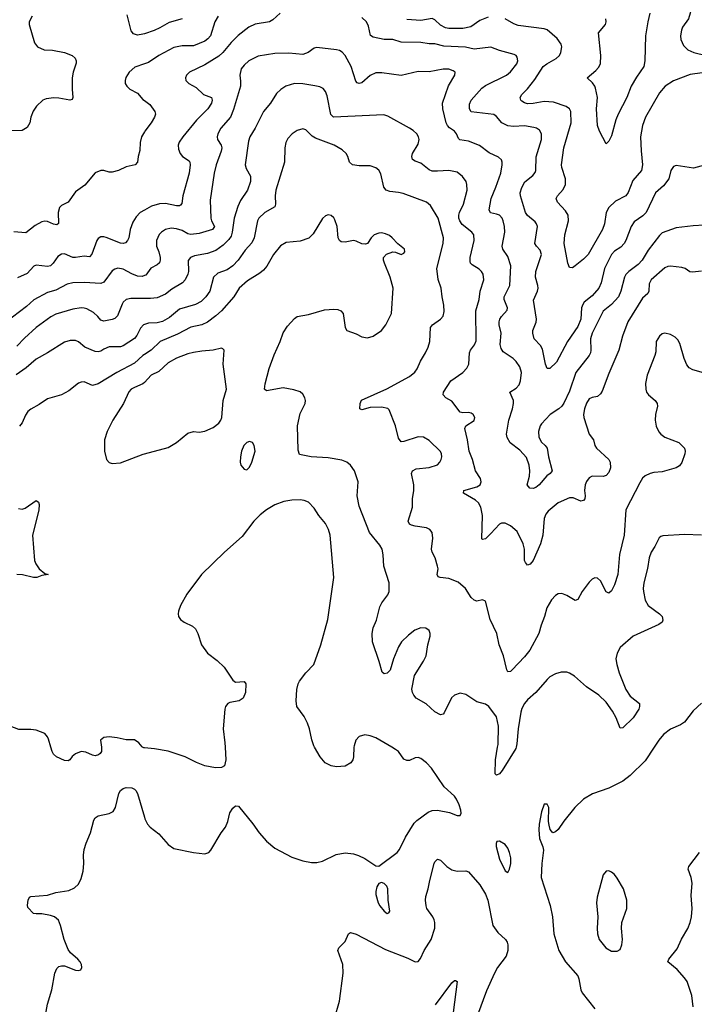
# Model space of a CAD drawing. Header units: inches. Extents: x 884691 to 1028259, y 526745 to 653629.
# Tile 35 of 241: x 959111 to 963919, y 558167 to 565184. Entities that reach past the tile are written whole.
import ezdxf

# ---------------------------------------------------------------- set-up
doc = ezdxf.new("R2010")
doc.units = ezdxf.units.IN
doc.header["$MEASUREMENT"] = 0
for name, color, linetype in [('A9555', 7, 'Continuous'), ('A9556', 7, 'Continuous'), ('A9565', 7, 'Continuous'), ('A9566', 7, 'Continuous')]:
    doc.layers.add(name, color=color, linetype=linetype)

msp = doc.modelspace()

# ---------------------------------------------------------------- linework, layer by layer
at = {"layer": 'A9555', "color": 6, "elevation": 3000}
for points in [[(959694.2, 560000), (959695.5, 559990), (959693.4, 559970), (959685.5, 559954.5), (959674.2, 559945.8), (959650, 559938.4), (959630, 559942.4), (959583.6, 559963.6), (959550, 559968.9), (959510, 559952.2), (959486.5, 559933.5), (959469.4, 559910.6), (959456.7, 559903.3), (959430, 559904.4), (959373.1, 559930), (959353, 559950), (959343.2, 559970), (959334.5, 560000)], [(960000, 559994.7), (959995.1, 559995.1), (959987.7, 560000)], [(959273.6, 557970), (959310.8, 558169.2), (959340.2, 558270), (959362.6, 558390), (959377.2, 558422.8), (959390, 558436.2), (959410, 558442.6), (959430, 558441.6), (959510, 558411), (959530, 558407.8), (959546.5, 558413.5), (959555.3, 558430), (959552.9, 558450), (959542.2, 558470), (959525.6, 558490), (959473.3, 558533.3), (959456.8, 558556.8), (959428.1, 558630), (959403.4, 558730), (959387.1, 558767.1), (959358.7, 558790), (959330, 558801), (959270, 558812.1), (959230, 558811.1), (959210, 558815.2), (959170, 558857.4), (959167, 558873), (959171.7, 558910), (959181.1, 558930), (959190, 558936.4), (959310, 558945.1), (959370, 558963.1), (959461.4, 558978.6), (959501.8, 558998.2), (959530, 559024), (959550, 559064), (959562.7, 559117.2), (959567.9, 559170), (959566.1, 559230), (959572.1, 559270), (959585.5, 559314.5), (959616.7, 559390), (959640.6, 559479.4), (959650, 559495.9), (959670, 559510.9), (959750, 559527), (959777.6, 559542.4), (959794.1, 559570), (959816.8, 559670), (959830, 559690.3), (959850, 559704.6), (959870, 559711.6), (959910, 559710.3), (959930, 559700.3), (959939.5, 559690), (959951.1, 559670), (960000, 559500.9)]]:
    msp.add_lwpolyline(points, dxfattribs=at)
at = {"layer": 'A9556', "color": 6}
for points, elevation in [([(959200.6, 565210), (959179.8, 565170), (959178.1, 565150), (959218.1, 565018.1), (959238.6, 564990), (959286, 564970), (959346.4, 564966.4), (959430.4, 564950), (959486, 564930), (959506.4, 564910), (959514.3, 564890), (959514.2, 564874.2), (959493.6, 564810), (959486.3, 564770), (959485.9, 564690), (959491.3, 564630), (959485.3, 564614.7), (959468.8, 564611.2), (959390, 564624.8), (959353.6, 564626.4), (959299.7, 564620.3), (959276.1, 564610), (959232.4, 564567.5), (959206.9, 564533.1), (959191.1, 564490), (959184.2, 564450), (959165.3, 564414.7), (959130, 564393.6), (959046.9, 564393.1)], 2300), ([(960000, 565083.4), (959990, 565080), (959950, 565073.3), (959923.3, 565083.3), (959905.5, 565105.5), (959878.1, 565218.1)], 2300), ([(960000, 564869.9), (959933.1, 564847), (959891.1, 564810), (959868, 564772), (959862.7, 564750), (959864.3, 564730), (959874.7, 564710), (959896.6, 564690), (959950, 564661.6), (959990, 564615.1), (960000, 564607.6)], 2400), ([(960000, 564385.4), (959979.9, 564350), (959970.5, 564310), (959967, 564253), (959954.7, 564210), (959950.1, 564170), (959934.5, 564150), (959870, 564134.6), (959816.5, 564110), (959770, 564096.7), (959750, 564096.6), (959710, 564108.3), (959690, 564108.4), (959650, 564092.4), (959574.9, 564005.1), (959510, 563956.5), (959455.9, 563884.1), (959410, 563860.8), (959394, 563846), (959385.1, 563810), (959388.1, 563731.9), (959377.1, 563722.9), (959352.7, 563727.3), (959310, 563746.4), (959290, 563748.7), (959270, 563743.4), (959222.6, 563717.4), (959155.6, 563664.4), (959070, 563672.8)], 2400), ([(960000, 563826.8), (959970, 563810.4), (959940.8, 563779.2), (959918.6, 563741.4), (959899.5, 563690), (959888.4, 563630), (959879.5, 563610), (959865.2, 563594.8), (959850, 563589.3), (959830, 563592.2), (959727.9, 563632.1), (959710, 563637.7), (959690, 563636.9), (959670, 563624.6), (959660.1, 563610), (959626.2, 563513.8), (959610, 563494.9), (959570, 563498.2), (959510, 563488.8), (959490.2, 563490.1), (959430, 563514.5), (959410, 563513.8), (959382.8, 563497.2), (959351.1, 563448.9), (959330, 563430.8), (959310, 563425.7), (959230, 563433.9), (959212.8, 563427.2), (959165.1, 563374.9), (959096, 563344)], 2500), ([(960000, 563360.2), (959985.1, 563354.9), (959950, 563357.3), (959910, 563372.9), (959850, 563405.3), (959810, 563413.9), (959790, 563407.1), (959770, 563393.5), (959710, 563314.1), (959690, 563304), (959570.9, 563310.9), (959490, 563309.6), (959450, 563298.7), (959370, 563256.9), (959310, 563239.5), (959212.8, 563187.2), (959160.6, 563139.3), (959010, 563025.1)], 2600), ([(960000, 563196.5), (959902.6, 563197.4), (959869.7, 563190.3), (959850, 563172), (959842.2, 563157.8), (959807.4, 563072.6), (959790, 563055.5), (959770, 563046.7), (959710, 563036.3), (959690, 563043), (959668.3, 563070), (959636.4, 563096.4), (959590, 563123.1), (959570, 563129), (959550, 563130.5), (959490, 563121.5), (959370, 563085.1), (959333.8, 563066.2), (959230, 562990.4), (959145.6, 562914.3), (959090, 562857)], 2700), ([(960000, 563012.1), (959993.5, 563010), (959973.2, 562986.8), (959947.3, 562932.7), (959930, 562911.3), (959850, 562860.1), (959830, 562852.3), (959750, 562852.4), (959710, 562835.7), (959690, 562821.3), (959670, 562816.5), (959650, 562818.6), (959576.1, 562850), (959530, 562888.2), (959510, 562897.9), (959470, 562899.1), (959430, 562886.7), (959310, 562809.4), (959230, 562765.3), (959157.7, 562702.3), (959087.4, 562652.6)], 2800), ([(960000, 562797.5), (959988.9, 562790), (959930, 562736), (959804.3, 562670), (959670, 562590.2), (959630, 562578.2), (959570, 562602.9), (959550, 562601.7), (959530, 562592.8), (959460.5, 562539.5), (959410.1, 562510), (959310, 562481.4), (959250, 562440.8), (959190.8, 562409.2), (959170, 562391.8), (959153.3, 562366.7), (959128.4, 562311.6), (959110, 562287.9)], 2900), ([(960000, 562599.4), (959990, 562588.4), (959930, 562563.9), (959906.8, 562550), (959890, 562533.2), (959851.1, 562450), (959774.4, 562330), (959735.6, 562250), (959716.5, 562190), (959715.5, 562110), (959730.2, 562050), (959748.7, 562028.7), (959770, 562021.4), (959830, 562027.3), (959991.8, 562088.2), (960000, 562090.3)], 3000), ([(959101.8, 561701.8), (959130, 561697), (959150, 561704.1), (959230, 561758.3), (959244.7, 561744.7), (959249.3, 561729.3), (959247.9, 561687.9), (959203.6, 561510), (959217.7, 561330), (959226.4, 561306.4), (959250, 561269.6), (959290, 561238.3), (959314, 561230), (959270, 561222.4), (959234.3, 561210), (959210, 561208.5), (959132, 561228), (959090.8, 561229.2)], 2900), ([(959334.5, 560000), (959317.6, 560057.6), (959310, 560074), (959290, 560097.1), (959230, 560121.6), (959190, 560126.1), (959104.9, 560125), (959042.7, 560150), (959015.2, 560155.2), (958970, 560146.3), (958947.6, 560130), (958938.2, 560110), (958918.1, 560010), (958911.2, 560000)], 3000), ([(959987.7, 560000), (959983.1, 560003.1), (959961.6, 560030), (959930, 560050.9), (959870, 560052.8), (959807, 560067), (959750, 560073.7), (959710.4, 560069.6), (959688, 560050), (959694.2, 560000)], 3000)]:
    msp.add_lwpolyline(points, dxfattribs=dict(at, elevation=elevation))
at = {"layer": 'A9565', "color": 6}
for points, elevation in [([(960000, 559500.9), (960003.1, 559490), (960023.1, 559450), (960041.3, 559430), (960102.7, 559382.7), (960170, 559306.2), (960210, 559278), (960350, 559249.2), (960430, 559240.8), (960458.4, 559250), (960474.4, 559265.6), (960547.1, 559390), (960577.6, 559430), (960593.6, 559470), (960610, 559533), (960630, 559564.9), (960650, 559581.3), (960670, 559578.7), (960772.6, 559452.6), (960816.9, 559390), (960870.1, 559330.1), (960930, 559280.2), (961050, 559215.5), (961130, 559189.4), (961190, 559178.3), (961230, 559178), (961270, 559186.6), (961366, 559234), (961430, 559246.3), (961490, 559239), (961526.6, 559226.6), (961570, 559206), (961650, 559154.9), (961670, 559150.6), (961802.3, 559250), (961817.2, 559270), (961861.7, 559358.3), (961922.7, 559457.3), (961942.4, 559477.6), (962023, 559537), (962050, 559549), (962090, 559551.4), (962175.2, 559535.2), (962230, 559512.1), (962250, 559513.4), (962257.2, 559530), (962256.2, 559550), (962243.4, 559590), (962223.8, 559630), (962209.9, 559650), (962136.3, 559716.3), (962046.2, 559850), (962010, 559888.7), (961970, 559920.1), (961950, 559927.3), (961930, 559923.4), (961890, 559904.2), (961870, 559903.7), (961850, 559915), (961810, 559968.1), (961790, 559984), (961762.6, 560000)], 3000), ([(960575, 560000), (960580.6, 559910), (960572, 559867.9), (960550, 559854.3), (960507.1, 559852.9), (960430, 559867), (960371.1, 559890), (960290, 559930.6), (960170, 559972.3), (960071.7, 559988.3), (960000, 559994.7)], 3000), ([(961493.5, 560000), (961490.2, 559930), (961484.5, 559910), (961471.3, 559888.7), (961430, 559864.5), (961370, 559859.4), (961330, 559867.8), (961288.8, 559888.8), (961253.6, 559930), (961213.5, 560000)], 3000), ([(962649.4, 560000), (962646.9, 559990), (962550, 559833.6), (962530, 559809.9), (962510, 559799.4), (962500.2, 559810), (962501.8, 559910), (962517.5, 560000)], 2900), ([(963633.3, 560000), (963570, 559903.4), (963462.6, 559797.4), (963410, 559758.6), (963310, 559706.6), (963193.5, 559666.5), (963129.7, 559630.3), (963066.5, 559570), (962988.4, 559471.6), (962950, 559414), (962930, 559397.2), (962910, 559389.6), (962892.3, 559412.2), (962884.4, 559444.4), (962880.5, 559470), (962881.6, 559570), (962870, 559594), (962850, 559593.6), (962830, 559539), (962812.7, 559450), (962810.2, 559410), (962816.9, 559350), (962840.2, 559290), (962844.7, 559264.7), (962832.5, 559170), (962827.6, 559070), (962892.6, 558872.6), (962908.4, 558790), (962918.6, 558670), (962954.1, 558550), (963001.4, 558470), (963088.7, 558370), (963096.8, 558350), (963110.8, 558270.8), (963119.4, 558250), (963210, 558136.1)], 3000), ([(963910.2, 558150), (963901, 558230), (963867.9, 558330), (963850, 558357), (963796.5, 558416.4), (963730.9, 558470), (963737.3, 558490), (963797.6, 558562.4), (963827.6, 558632.4), (963873.4, 558706.6), (963889.9, 558750.1), (963898.8, 558790), (963903.1, 558850), (963897.5, 558942.5), (963903.1, 559030), (963896.8, 559070), (963876.2, 559130), (963880.5, 559150), (963956.3, 559250)], 3000), ([(961354, 558066), (961390.9, 558190), (961416.2, 558390), (961414.1, 558450), (961379.6, 558550), (961386, 558570), (961430, 558615.8), (961455.8, 558670), (961470, 558678.2), (961510, 558667), (961717.3, 558557.3), (961876.6, 558496.6), (961930, 558468.9), (961950, 558472.9), (961967.3, 558492.7), (961993.3, 558550), (962042.9, 558630), (962069.9, 558710), (962069.9, 558749.9), (962064.9, 558770), (962055.9, 558790), (962014.1, 558850), (962007.1, 558870), (962003.2, 558910), (962005.5, 558934.5), (962023.5, 558990), (962034, 559050), (962065.2, 559170), (962070, 559182.8), (962090, 559202.2), (962110, 559194.8), (962155.5, 559150), (962190, 559124.5), (962230, 559116), (962290, 559118.2), (962310, 559110.6), (962390, 559019.1), (962430, 558951.6), (962447.1, 558910), (962482.4, 558730), (962519.1, 558679.1), (962573.2, 558630), (962586.2, 558610), (962591.2, 558591.2), (962591, 558550), (962579.1, 558510), (962517.7, 558430), (962494.4, 558390), (962437.5, 558262.5), (962373.7, 558090)], 2900), ([(962075.6, 558164.4), (962190, 558321), (962210, 558337.9), (962217.6, 558337.6), (962229.2, 558329.2), (962200.6, 558110)], 2800)]:
    msp.add_lwpolyline(points, dxfattribs=dict(at, elevation=elevation))
for points, elevation in [([(962530, 559329.8), (962511.4, 559328.6), (962506.4, 559313.6), (962507.7, 559292.3), (962530, 559202), (962570, 559118.5), (962590, 559106.3), (962601.2, 559130), (962610.7, 559170.7), (962611.4, 559210), (962603, 559250), (962590, 559280.4), (962570, 559307)], 3000), ([(963310, 559117.7), (963290, 559115.4), (963270, 559089.3), (963226.2, 558930), (963222.4, 558890), (963232.4, 558790), (963227.2, 558710), (963229.6, 558670), (963242, 558630), (963289.3, 558569.3), (963330, 558546.7), (963370, 558545.3), (963390, 558557.5), (963403.2, 558590), (963407.2, 558630), (963400.6, 558710), (963402, 558750), (963437.5, 558850), (963439.1, 558910), (963415.5, 558990), (963370, 559067.1), (963350, 559093.5), (963330, 559109.7)], 3100), ([(961690, 559036.3), (961670, 559027.6), (961656.3, 559003.7), (961648.3, 558971.7), (961649, 558950), (961666.7, 558890), (961677, 558870), (961707.8, 558830), (961730, 558813.4), (961741.7, 558818.3), (961748.9, 558831.1), (961738.2, 558910), (961734.9, 558990), (961728.6, 559010), (961710, 559028.6)], 3000)]:
    msp.add_lwpolyline(points, close=True, dxfattribs=dict(at, elevation=elevation))
at = {"layer": 'A9566', "color": 6}
for points, elevation in [([(963930, 565316), (963910, 565314.2), (963898.2, 565281.8), (963890.6, 565230), (963878.4, 565190), (963836.1, 565130), (963827.2, 565110), (963820.4, 565070), (963823.1, 565043), (963841.1, 565001.1), (963871.8, 564970), (963914.7, 564950), (964003.7, 564930)], 2400), ([(960967.7, 565230), (960916.3, 565183.7), (960892.3, 565170), (960790, 565152.1), (960745.3, 565130), (960667.8, 565072.2), (960618.1, 565021.9), (960558.9, 564950), (960530, 564923.4), (960430, 564862.2), (960321, 564810), (960300.3, 564790), (960292.3, 564770), (960295.6, 564750), (960302.6, 564742.6), (960317.1, 564730), (960370, 564700.7), (960422, 564650), (960478.5, 564630), (960483.3, 564610), (960477.4, 564590), (960451.9, 564550), (960372.5, 564467.5), (960273.7, 564350), (960248.7, 564311.3), (960241.5, 564290), (960242.5, 564262.5), (960255.1, 564230), (960272.6, 564210), (960318.3, 564178.3), (960324.6, 564170), (960327.4, 564150), (960319, 564090), (960273.3, 563930), (960266.3, 563873.7), (960257.8, 563862.2), (960250, 563857.2), (960230, 563857.2), (960150, 563874.6), (960107, 563873), (960050, 563854.1), (960000, 563826.8)], 2500), ([(960525.5, 565210), (960501.6, 565170), (960470.7, 565070), (960452.6, 565047.4), (960430, 565031), (960350, 564998.4), (960270, 564998.6), (960210, 564985.3), (960103.2, 564930), (960030, 564880.2), (960000, 564869.9)], 2400), ([(963602.5, 565230), (963587, 565170), (963572.3, 565070), (963566.8, 564890), (963559.8, 564850), (963506.5, 564773.5), (963469.8, 564710), (963439.1, 564630), (963375.3, 564510), (963360.4, 564470), (963330, 564355.8), (963310, 564317.6), (963290, 564300.5), (963244, 564390), (963229.1, 564429.1), (963223.1, 564550), (963229.4, 564630), (963216, 564696), (963211.3, 564711.3), (963194.6, 564734.6), (963154.9, 564770), (963218.1, 564821.9), (963236.6, 564843.4), (963250.2, 564870), (963253.9, 564930), (963237.1, 565090), (963285.3, 565150), (963290.7, 565170), (963288.4, 565190)], 2300), ([(960269.2, 565190.8), (960176, 565164), (960110, 565125.1), (960070, 565107.5), (960000, 565083.4)], 2300), ([(963992.8, 564147.1), (963913.9, 564126.1), (963790, 564145.2), (963770, 564137.1), (963750.7, 564109.3), (963738.3, 564050), (963700.2, 563999.8), (963643.5, 563950), (963576.2, 563810), (963552.8, 563787.2), (963490, 563743.9), (963469.7, 563710.3), (963431.5, 563610), (963419.8, 563590), (963396.6, 563563.4), (963350, 563534.2), (963329.3, 563510.7), (963279.8, 563410), (963255, 563310), (963237.7, 563270), (963190, 563216.9), (963135.3, 563170), (963124.6, 563155.4), (963115.5, 563130), (963110, 563050), (963090, 562997), (963016.2, 562890), (962936.1, 562743.9), (962890, 562698.4), (962870, 562697.7), (962858.9, 562730), (962837.2, 562837.2), (962822.1, 562862.1), (962777.6, 562910), (962768.7, 562950), (962769.2, 562970), (962792.2, 563027.8), (962795.3, 563050), (962774, 563186), (962801.1, 563250), (962805.2, 563270), (962804.9, 563290), (962787.9, 563350), (962789.1, 563390), (962830.4, 563510), (962821.1, 563541.1), (962793.7, 563570), (962783.3, 563590), (962802, 563710), (962795, 563730), (962784.2, 563744.2), (962730, 563788), (962716.6, 563810), (962680.2, 563930), (962678, 563950), (962690, 563987.9), (962712.1, 564027.9), (962767.3, 564072.7), (962785.9, 564094.1), (962790.8, 564110), (962792.6, 564207.4), (962830.6, 564330), (962831.1, 564371.1), (962816.2, 564396.2), (962793.5, 564410), (962775, 564415), (962710, 564428.6), (962630, 564421.9), (962590, 564426.6), (962546.5, 564450), (962510, 564494.4), (962490, 564509.1), (962330, 564526.7), (962316.1, 564550), (962317.9, 564582.1), (962329.4, 564610), (962404.3, 564695.7), (962430, 564714.2), (962581.7, 564790), (962610, 564811.9), (962654, 564870), (962660.6, 564890), (962657.7, 564917.7), (962649.1, 564929.1), (962635, 564935), (962530, 564964.1), (962470, 564987.4), (962350, 564974.4), (962289, 564989), (962134.6, 564994.6), (962070, 565011.9), (962030, 565012.4), (961970, 565021.4), (961830, 565024.8), (961770, 565044), (961710, 565042.5), (961630, 565060.7), (961610.8, 565070.8), (961598, 565138), (961582.5, 565170), (961550, 565199.2)], 2500), ([(962450, 565201.6), (962390, 565178.1), (962325.6, 565134.4), (962270, 565121.6), (962170, 565121.9), (962146.5, 565126.5), (962110, 565144.2), (962070, 565183.3), (962050, 565192), (961970, 565179.1), (961870, 565185.1)], 2400), ([(963974.8, 564805.2), (963890, 564794.7), (963770, 564749.5), (963710.4, 564710), (963670, 564662.6), (963570.6, 564490), (963548.7, 564430), (963536.2, 564350), (963539.4, 564250), (963549.8, 564150), (963542.1, 564110), (963482, 564038), (963447.5, 563952.5), (963430.9, 563930), (963356.5, 563890), (963310, 563846.5), (963291.9, 563810), (963278.1, 563730), (963264.6, 563690), (963162.3, 563510), (963130, 563476.9), (963070, 563429.4), (963050, 563416.2), (963030, 563418.4), (963017.6, 563450), (962991.4, 563590), (962996, 563650), (963022.2, 563750), (963019, 563790), (963001, 563821.1), (962943.2, 563883.2), (962935.1, 563910), (962943.6, 563930), (962985, 563975), (963000.7, 564010), (963001, 564050), (962975.3, 564130), (962972.7, 564150), (962988.7, 564270), (963042.6, 564450), (963039.2, 564530), (963030, 564550), (963006.1, 564566.1), (962915.4, 564595.4), (962850, 564600.1), (962770, 564586.6), (962730, 564585.3), (962710, 564590.5), (962690, 564603.5), (962683.3, 564610), (962679.1, 564630), (962688.8, 564650), (962729.7, 564690.3), (962781.7, 564758.3), (962841.7, 564850), (962867.5, 564870), (962933.5, 564906.5), (962958.7, 564930), (962968.8, 564951.2), (962975, 564990), (962971, 565010), (962941.3, 565050), (962870, 565111.6), (962850, 565118.2), (962663.5, 565143.5), (962634.1, 565154.1), (962570, 565191.3)], 2400), ([(963990, 563719.3), (963910, 563715.3), (963790, 563699.8), (963690, 563665.3), (963670, 563647.3), (963590, 563541.6), (963548.4, 563470), (963519.5, 563440.5), (963452.1, 563390), (963431.8, 563368.2), (963421.6, 563350), (963395.2, 563250), (963378.1, 563210), (963330, 563154.3), (963270, 563106.6), (963190, 562950.4), (963178.3, 562910), (963182.1, 562830), (963178.8, 562810), (963169.5, 562790), (963075.2, 562670), (963030, 562536.7), (962990, 562450.3), (962975.5, 562430), (962953.2, 562410), (962892.1, 562370), (962830, 562305), (962821.6, 562290), (962808.6, 562250), (962811.7, 562210), (962830, 562173.2), (962856, 562150), (962870, 562130.2), (962879.1, 562070), (962905.5, 561970), (962891.4, 561950), (962867.3, 561932.6), (962812.6, 561870), (962790, 561851.1), (962770, 561844.3), (962746.4, 561846.4), (962728, 561870), (962744.2, 561930), (962747.2, 561970), (962742.5, 562010), (962724.1, 562064.1), (962676.5, 562116.5), (962607.7, 562167.7), (962586.5, 562206.5), (962580.7, 562230), (962597.7, 562330), (962622.9, 562410), (962630.1, 562449.9), (962629.8, 562470), (962605.6, 562530), (962650, 562558.4), (962670, 562582.2), (962681.1, 562610), (962686.9, 562670), (962676.8, 562710), (962650, 562748.3), (962629.2, 562770), (962557.4, 562817.4), (962541.9, 562841.9), (962534.9, 562870), (962543.7, 562950), (962529, 563010), (962528.6, 563030), (962532.7, 563050), (962544.6, 563070), (962585.3, 563114.7), (962587.5, 563130), (962564.7, 563190), (962563.3, 563210), (962605.4, 563290), (962610.8, 563430), (962590, 563495.4), (962554.8, 563550), (962549.2, 563569.2), (962569.6, 563670), (962567.3, 563710), (962557.7, 563750), (962548.9, 563770), (962530.5, 563790.5), (962510, 563799.3), (962467.5, 563807.5), (962456.9, 563830), (962472.2, 563910), (962505.6, 563990), (962539.2, 564090), (962548.7, 564148.7), (962549.1, 564170), (962544.3, 564184.3), (962523.5, 564203.5), (962456.4, 564236.4), (962388.3, 564288.3), (962310, 564318.6), (962248.1, 564328.1), (962237.9, 564337.9), (962224, 564370), (962210, 564389.4), (962174.2, 564414.2), (962159.7, 564430), (962150.3, 564450.3), (962127.7, 564550), (962125.1, 564590), (962166.2, 564713.8), (962213.4, 564790), (962213.7, 564810), (962200.4, 564820.4), (962170.6, 564830.6), (962130, 564831.7), (962030, 564812.2), (961950, 564814.2), (961830, 564785.9), (961693.4, 564806.6), (961650, 564805.8), (961610, 564786.4), (961550, 564734.6), (961530, 564728.9), (961515.3, 564735.3), (961506, 564746), (961473.2, 564850), (961430, 564928.6), (961410, 564953.4), (961390, 564964.9), (961370, 564969.3), (961230, 564986.1), (961210, 564981.8), (961166.2, 564950), (961130, 564936.9), (961030, 564945), (960930, 564943.6), (960810, 564923.3), (960744.2, 564890), (960710, 564861.2), (960690, 564833.7), (960679.6, 564790), (960685.5, 564745.5), (960684.1, 564710), (960635.8, 564544.2), (960613.3, 564490), (960545.4, 564410), (960523.2, 564370), (960517.9, 564350), (960521.3, 564330), (960546.6, 564290), (960551.3, 564270), (960548.4, 564248.4), (960512.3, 564150), (960497.1, 564090), (960470, 563898), (960472.9, 563770), (960477.8, 563750), (960498.6, 563710), (960485, 563690), (960390, 563660.2), (960330, 563653.7), (960310, 563657.8), (960270, 563681.3), (960230, 563694.6), (960190, 563699.2), (960150, 563689.5), (960121.4, 563670), (960106.4, 563653.6), (960085.7, 563610), (960086.6, 563570), (960103.9, 563530), (960113.1, 563490), (960113.4, 563470), (960107.6, 563452.4), (960090, 563436.6), (960046.3, 563413.7), (960010, 563363.7), (960000, 563360.2)], 2600), ([(963970, 563391.4), (963905.3, 563385.3), (963888.2, 563388.2), (963852.9, 563410), (963830, 563417.6), (963750, 563427.2), (963730, 563425.9), (963710, 563416.4), (963612.2, 563330), (963597.8, 563302.2), (963594.3, 563250), (963587.7, 563232.3), (963550, 563199.3), (963446.4, 563030), (963406.4, 562930), (963381.1, 562830), (963310, 562663.6), (963262.1, 562537.9), (963250, 562517.8), (963230, 562499.4), (963190, 562491.2), (963170, 562482.4), (963150, 562451.8), (963136.9, 562410), (963129.3, 562370), (963130.8, 562350), (963169.6, 562230), (963201.4, 562190), (963209.2, 562150), (963222.5, 562130), (963310, 562050.1), (963320.1, 562030), (963320.7, 561990), (963310, 561958), (963290, 561935.7), (963270, 561927.7), (963190, 561931.3), (963170, 561919.3), (963150, 561894), (963140.3, 561870), (963136.2, 561830), (963141.3, 561790), (963138.8, 561770), (963130, 561757.7), (963110, 561753.6), (963056, 561776), (963030, 561776), (962950, 561740), (962877.3, 561682.7), (962860.3, 561659.7), (962848.3, 561630), (962839.8, 561510), (962823.8, 561450), (962770.4, 561329.6), (962750, 561304.8), (962730, 561297.5), (962715, 561315), (962709, 561330), (962708.6, 561410), (962698.6, 561450), (962656.5, 561536.5), (962610, 561577.4), (962570, 561596.8), (962544, 561596), (962530, 561589.6), (962470, 561521.5), (962430, 561484.5), (962410, 561478.6), (962404.7, 561484.7), (962408.6, 561650), (962397.9, 561710), (962380.4, 561740.4), (962360.8, 561760.8), (962274.6, 561810), (962276.8, 561830), (962370, 561855.6), (962393.2, 561870), (962400.1, 561890), (962394.2, 561914.2), (962359.7, 561970), (962338.3, 562050), (962314.8, 562110), (962303.3, 562190), (962282.9, 562270), (962290, 562290.2), (962351.3, 562328.7), (962355, 562350), (962343.2, 562370), (962330, 562380.2), (962310, 562385), (962270, 562382.2), (962250, 562386.4), (962190, 562464.8), (962149.3, 562490), (962128.5, 562510), (962132.8, 562530), (962183.4, 562610), (962269.4, 562670.7), (962298.1, 562701.9), (962312.8, 562730), (962317, 562810), (962324.6, 562830), (962353.6, 562866.4), (962363.8, 562896.2), (962362.6, 563110), (962384.9, 563190), (962393.8, 563250), (962419.1, 563330), (962414.1, 563370), (962403.5, 563390), (962386.2, 563406.2), (962336.4, 563436.4), (962323.8, 563450), (962320.9, 563460.9), (962321.2, 563490), (962350.9, 563610), (962348.5, 563650), (962333.6, 563670), (962264.8, 563724.8), (962248.1, 563750), (962241, 563770), (962240.3, 563790), (962245.8, 563810), (962274.4, 563870), (962299.4, 563970), (962298.6, 564010), (962292.2, 564032.2), (962267.6, 564067.6), (962230, 564096.7), (962170, 564110.4), (962090, 564104), (962050, 564105.4), (962030, 564113.8), (961970, 564161.7), (961930, 564175.3), (961910, 564188.5), (961907, 564210), (961911.4, 564230), (961950, 564297), (961957.5, 564330), (961953, 564350), (961941.1, 564370), (961915, 564395), (961890.5, 564410), (961735.5, 564495.5), (961706.7, 564506.7), (961348.9, 564488.9), (961329.2, 564509.2), (961301.9, 564641.9), (961290, 564673.6), (961273.2, 564693.2), (961250, 564705.2), (961213.8, 564713.8), (961130, 564727.8), (961070.8, 564729.2), (961007.4, 564710), (960972.3, 564687.7), (960941.7, 564658.3), (960897.9, 564590), (960849.3, 564530.7), (960790, 564410.4), (960750.9, 564349.1), (960742.5, 564317.5), (960719.1, 564150), (960724.4, 564124.4), (960755.3, 564070), (960755.6, 564030), (960733.8, 563970), (960684.1, 563895.9), (960666.4, 563853.6), (960640.7, 563770), (960626.4, 563670), (960617.7, 563642.2), (960601.6, 563618.4), (960562.3, 563577.7), (960510, 563538.6), (960450, 563517.9), (960358, 563502), (960328.6, 563490), (960311.9, 563468.1), (960314, 563390), (960310, 563370), (960289.8, 563330.2), (960270.6, 563309.4), (960196.4, 563263.6), (960150, 563227), (960090, 563202.8), (960043.9, 563196.1), (960000, 563196.5)], 2700), ([(960000, 564607.6), (960038.7, 564578.7), (960075.3, 564530), (960078.8, 564510), (960072.3, 564490), (960047.9, 564450), (960002.6, 564390), (960000, 564385.4)], 2400), ([(964017.2, 562657.2), (963907.9, 562687.9), (963882.5, 562702.5), (963864.8, 562724.8), (963846.3, 562770), (963816.9, 562876.9), (963801.7, 562901.7), (963781.5, 562921.5), (963750, 562939.7), (963710, 562949.9), (963690, 562945.4), (963670, 562929.1), (963647.6, 562890), (963643.9, 562816.1), (963637.6, 562790), (963582.4, 562650), (963572.2, 562592.2), (963572.5, 562550), (963578.8, 562530), (963592.3, 562510), (963639.4, 562470), (963653.3, 562450), (963656.8, 562430), (963641.7, 562370), (963639.1, 562330), (963648, 562288), (963666.6, 562246.6), (963679.8, 562230), (963708.2, 562208.2), (963807.7, 562170), (963849.6, 562129.6), (963853.6, 562110), (963850.8, 562090), (963830.9, 562029.1), (963814.5, 562005.5), (963789.1, 561990.9), (963690, 561961.5), (963630, 561956.9), (963603.7, 561950), (963570, 561932.6), (963550, 561916.1), (963530, 561883.6), (963432, 561690), (963418.2, 561510), (963386.6, 561373.4), (963373.3, 561230), (963350, 561157.3), (963330, 561113.7), (963310, 561097), (963290, 561105.8), (963250, 561185.5), (963230, 561203.6), (963210, 561207), (963190, 561197.2), (963170, 561175.7), (963120.4, 561110), (963088.6, 561051.4), (963070, 561044.6), (963010, 561081.6), (962975.6, 561095.6), (962950, 561093), (962930, 561081.8), (962901, 561050), (962867.4, 560992.6), (962852.6, 560930), (962828, 560870), (962811, 560810), (962746.3, 560690), (962710, 560643.3), (962620.6, 560550), (962610, 560540.1), (962590, 560536.7), (962582.6, 560550), (962559.6, 560650), (962528.3, 560730), (962510.9, 560810.9), (962463.1, 560910), (962430, 561041), (962410, 561049.9), (962370, 561041.4), (962350, 561046.5), (962330, 561065.4), (962287.4, 561130), (962235.4, 561175.4), (962170, 561202.3), (962108.2, 561208.2), (962093.9, 561213.9), (962085.5, 561230), (962093, 561270), (962089.9, 561290), (962072.1, 561350), (962051.6, 561390), (962047.2, 561410), (962056, 561490), (962051.5, 561530), (962033.9, 561550), (962010, 561561.9), (961930, 561573.6), (961902.7, 561582.7), (961888.9, 561590), (961879.5, 561610), (961910, 561710), (961910.4, 561770), (961921.3, 561830), (961921.2, 561870), (961904.2, 561950), (961909.6, 561970), (961936.1, 561983.9), (962030, 561991.7), (962087.8, 562012.2), (962105.6, 562030), (962115.9, 562050), (962120.4, 562070), (962118.6, 562090), (962110, 562107.3), (962030, 562184.9), (961990, 562208.2), (961950, 562210.7), (961850, 562177.3), (961830, 562176), (961810, 562201.7), (961789.9, 562290), (961744.9, 562404.9), (961734.5, 562414.5), (961690, 562423.7), (961610, 562420.3), (961550, 562403), (961536.4, 562410), (961537.5, 562450), (961546.5, 562473.5), (961727.3, 562552.7), (961890, 562641.7), (961927.3, 562672.7), (961944.1, 562695.9), (961968.7, 562751.3), (962004.4, 562810), (962022.7, 562850), (962033.3, 562890), (962040.1, 562990), (962052.4, 563010), (962109.5, 563050.5), (962129.4, 563070.6), (962136, 563104), (962134, 563150), (962121.2, 563210), (962115, 563270), (962092.8, 563332.8), (962083.5, 563410), (962129.4, 563590), (962131.4, 563628.6), (962092.7, 563770), (962039.3, 563859.3), (962010, 563882.9), (961844.6, 563944.6), (961810, 563953.4), (961750, 563959.3), (961723, 563970), (961707.5, 563990), (961686.2, 564086.2), (961671.1, 564111.1), (961650, 564127.4), (961610, 564143.5), (961530, 564141.7), (961484, 564150), (961461.5, 564170), (961449.1, 564210), (961437.8, 564230), (961410, 564256.2), (961352.9, 564290), (961219, 564339), (961194.7, 564354.7), (961150, 564400.4), (961130, 564406.8), (961090, 564395.1), (961053.4, 564370), (961023.4, 564336.6), (961009.2, 564310), (961001.9, 564270), (960999.5, 564170), (960936.8, 563970), (960932.2, 563930), (960935.2, 563870), (960928.7, 563851.3), (960858.5, 563810), (960815.3, 563770), (960807.3, 563750), (960782.2, 563630), (960765.2, 563594.8), (960717.9, 563542.1), (960669.5, 563470), (960630, 563429.4), (960590, 563401), (960522.7, 563377.3), (960491.7, 563350), (960465.9, 563250), (960438.7, 563210), (960403.8, 563176.2), (960364.9, 563155.1), (960250, 563122), (960178.3, 563061.7), (960130, 563032.3), (960090, 563023.3), (960030, 563021.9), (960000, 563012.1)], 2800), ([(962517.5, 560000), (962520.8, 560019.2), (962524.6, 560150), (962510, 560216.2), (962454.7, 560290), (962430, 560306.4), (962370, 560323.6), (962290, 560374.2), (962250, 560384.6), (962210, 560371.3), (962188.3, 560351.7), (962136.3, 560243.7), (962130, 560235.4), (962110, 560229.2), (962070, 560252.3), (962008.1, 560308.1), (961937.2, 560350), (961919.3, 560370), (961910, 560389), (961907.1, 560412.9), (961925.8, 560510), (961990, 560612.7), (962008.2, 560651.8), (962020.2, 560730), (962037.4, 560790), (962037.5, 560810), (962030, 560831.1), (962006.9, 560846.9), (961970, 560849.2), (961927.1, 560832.9), (961881.6, 560798.4), (961832.7, 560750), (961810, 560714.2), (961775, 560630), (961751.2, 560548.8), (961730, 560528), (961710, 560522.4), (961694.2, 560534.2), (961674.4, 560610), (961626.5, 560750), (961624, 560810), (961630.7, 560850), (961654.4, 560905.6), (961679.1, 561000.9), (961691.9, 561028.1), (961734.4, 561085.6), (961744, 561110), (961744.2, 561170), (961707.2, 561290), (961702.5, 561370), (961693.9, 561410), (961678.2, 561438.2), (961605, 561530), (961530, 561717.8), (961515.7, 561790), (961522.8, 561890), (961498.4, 561970), (961469.9, 562010), (961442.4, 562030), (961406, 562046), (961310, 562062.1), (961189.5, 562069.5), (961106.2, 562086.2), (961096, 562116), (961090.7, 562290), (961110, 562378.7), (961145.2, 562450), (961149.4, 562470), (961144.3, 562490), (961130, 562514.3), (961111.3, 562531.3), (961066.3, 562546.3), (960990, 562560.9), (960870, 562539.6), (960856.2, 562550), (960861.8, 562590), (960890, 562699.1), (960925.2, 562794.8), (960968.6, 562890), (960990, 562952.4), (961018.9, 563001.1), (961070, 563055.2), (961089.9, 563070.1), (961170, 563083.3), (961283.3, 563116.7), (961350, 563122.1), (961378.4, 563118.4), (961398.9, 563110), (961416.3, 563090), (961430.2, 562990.2), (961443.7, 562970), (961510, 562945.9), (961550, 562925.1), (961590, 562916.3), (961630, 562929.4), (961690, 562970.1), (961721.9, 563010), (961761.4, 563090), (961772, 563270), (961752.8, 563350), (961710.6, 563450), (961704.8, 563470), (961705.2, 563490), (961726.4, 563513.6), (961770, 563529.3), (961790, 563527.8), (961830, 563510.9), (961850, 563520.9), (961855.9, 563530), (961854.1, 563550), (961806.8, 563586.7), (961766.9, 563630), (961746, 563646.1), (961719.1, 563659.1), (961690, 563665.2), (961670, 563663.4), (961637.6, 563650), (961615.8, 563630), (961590.8, 563589.2), (961575.8, 563584.2), (961550, 563588), (961510, 563606.1), (961490, 563609.9), (961430, 563599.7), (961402.2, 563602.2), (961389.9, 563609.9), (961379.9, 563630), (961373.7, 563710), (961358.3, 563758.3), (961350, 563772.9), (961330, 563789.8), (961310, 563792.6), (961290, 563785.2), (961270, 563767.3), (961202.5, 563657.5), (961172.1, 563627.9), (961110, 563605.2), (961010, 563597.4), (960970, 563571.6), (960919.2, 563510), (960871.9, 563428.1), (960850, 563399.6), (960822.5, 563377.5), (960735.8, 563324.2), (960675.4, 563270), (960636.4, 563210), (960550.1, 563109.9), (960510, 563072.6), (960450, 563027.4), (960410, 563008.9), (960330, 562993.3), (960236.6, 562943.4), (960113.7, 562890), (960048.3, 562830), (960000, 562797.5)], 2900), ([(960000, 562090.3), (960170, 562134.9), (960230, 562171.7), (960310, 562238), (960350, 562249.3), (960390, 562245.4), (960430, 562251.9), (960490, 562277.7), (960531.7, 562308.3), (960545.6, 562330), (960551.9, 562350), (960561.8, 562470), (960585.6, 562550), (960562.2, 562730), (960568.8, 562828.8), (960559.5, 562839.5), (960550, 562843.1), (960490.9, 562829.1), (960410, 562822.9), (960350, 562812.9), (960310, 562802.6), (960230, 562771.7), (960170, 562739.4), (960102.4, 562677.6), (960048.1, 562651.9), (960000, 562599.4)], 3000), ([(961213.5, 560000), (961207.7, 560010), (961192.6, 560052.6), (961177.8, 560130), (961162.6, 560170), (961137.6, 560217.6), (961086.2, 560290), (961081.7, 560330), (961087.6, 560410), (961096.9, 560450), (961106.3, 560470), (961150, 560529), (961207.4, 560590), (961256.6, 560730), (961308, 560910), (961350.3, 561210), (961322.9, 561510), (961312.6, 561550), (961290, 561594), (961243.2, 561650), (961210, 561703.7), (961170, 561744.7), (961138.6, 561758.6), (961110, 561763.1), (961050, 561760.4), (960994, 561750), (960930, 561725.8), (960869.3, 561690), (960824.1, 561655.9), (960780.4, 561610), (960697.9, 561502.1), (960570, 561390.4), (960408.1, 561230), (960302.8, 561090), (960258.3, 561010), (960242.7, 560970), (960239.8, 560950), (960243, 560930), (960257.5, 560910), (960283.6, 560890), (960341.8, 560861.8), (960363.8, 560843.8), (960380.8, 560810), (960407.1, 560730), (960450.2, 560670), (960518.1, 560618.1), (960568.2, 560570), (960630, 560476.8), (960650, 560463.7), (960710, 560467), (960722, 560450), (960720.7, 560390), (960704.2, 560350), (960676.3, 560330), (960610, 560317.8), (960593.7, 560310), (960579.3, 560290), (960573.2, 560270), (960560.5, 560130), (960573.1, 560030), (960575, 560000)], 3000), ([(963970, 561509.9), (963850, 561514.6), (963694.3, 561505.7), (963679.7, 561500.3), (963668.6, 561491.4), (963637.6, 561430), (963611, 561390), (963597, 561350), (963585.9, 561274.1), (963560.1, 561170), (963554.4, 561130), (963556, 561110), (963570, 561047.9), (963589.6, 561010), (963671.1, 560950), (963691.1, 560930), (963695.4, 560904.6), (963690.2, 560890), (963666.7, 560873.3), (963482.4, 560790), (963390, 560709.3), (963368.5, 560670), (963360.9, 560630), (963366.2, 560590), (963383.7, 560530), (963430.1, 560410), (963463.1, 560363.1), (963527.7, 560310), (963528.8, 560290), (963522.9, 560270), (963483.7, 560210), (963410, 560137.7), (963390, 560135.7), (963361.4, 560210), (963336, 560256), (963290, 560320.3), (963239.1, 560370), (963151.5, 560430), (963065.2, 560505.2), (963030, 560527.4), (963010, 560533.4), (962970, 560535.2), (962930, 560523.1), (962890, 560500.4), (962870, 560483.2), (962790.5, 560389.5), (962730, 560337.5), (962709.7, 560310), (962690, 560274.5), (962682.4, 560250), (962663.3, 560130), (962655.3, 560024.6), (962649.4, 560000)], 2900), ([(963970, 560313), (963910, 560258.7), (963850, 560177.2), (963820.9, 560159.1), (963750, 560127), (963700.1, 560090), (963666, 560050), (963633.3, 560000)], 3000), ([(961762.6, 560000), (961650, 560066), (961610, 560081.6), (961570, 560087.7), (961530, 560074.9), (961506.7, 560050), (961494, 560010), (961493.5, 560000)], 3000)]:
    msp.add_lwpolyline(points, dxfattribs=dict(at, elevation=elevation))
at = {"layer": 'A9566', "color": 6, "elevation": 3000}
msp.add_lwpolyline([(960750, 562177.1), (960730, 562170.7), (960709.2, 562150), (960691.1, 562110), (960684.1, 562070), (960682.4, 562030), (960687.9, 562010), (960710, 561980.5), (960730, 561975.5), (960750, 561995.5), (960765.6, 562030), (960789, 562110), (960783.5, 562150), (960770, 562170.8)], close=True, dxfattribs=at)

doc.saveas('drawing.dxf')
